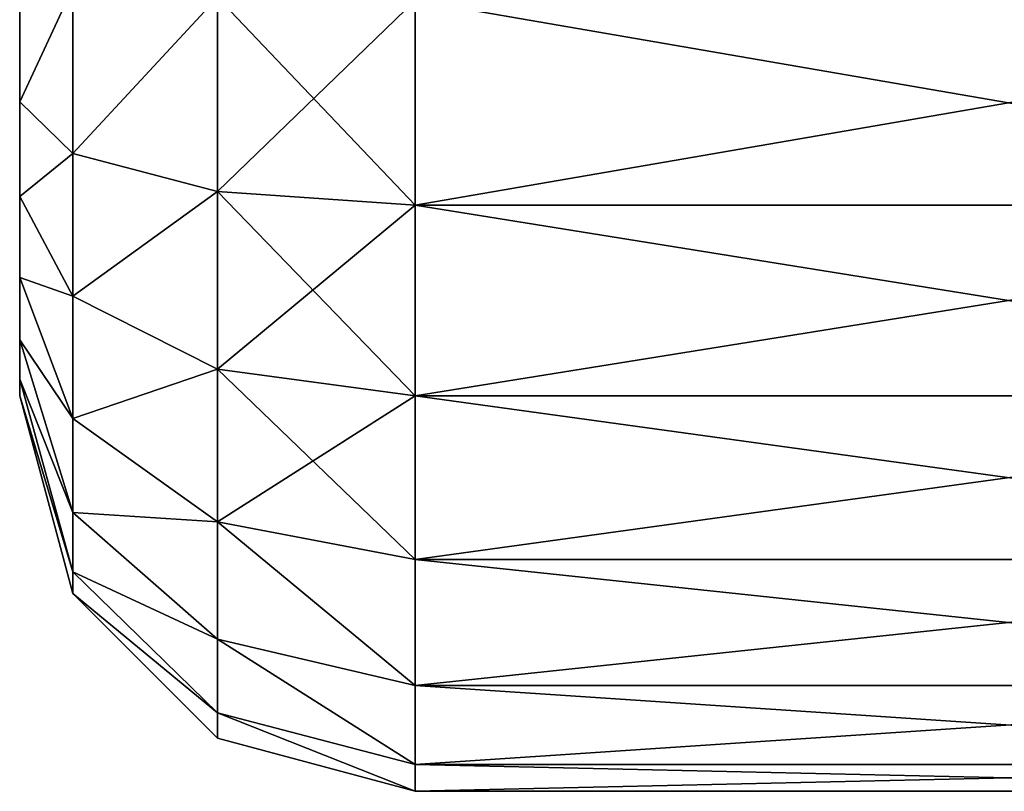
# Model space of a CAD drawing. Extents: x 8 to 690, y 8 to 312.
# Tile 234 of 256: x 665.01 to 667.49, y 140.81 to 142.77. Entities that reach past the tile are written whole.
import ezdxf

# ---------------------------------------------------------------- set-up
doc = ezdxf.new("R2010")
doc.units = 0
doc.layers.get('0').update_dxf_attribs({"color": 13, "linetype": 'CONTINUOUS'})

# ---------------------------------------------------------------- blocks, each defined once
blk = doc.blocks.new('SKP985B')
for p, q in [((664.2975, 147.2673, 11.7258), (664.2975, 147.5894, 11.7682)), ((664.2975, 147.5894, -0.2318), (664.2975, 147.2673, -0.1894)), ((664.4315, 147.1368, 12.2129), (664.4315, 147.5567, 12.2682)), ((664.4315, 147.5567, -0.7318), (664.4315, 147.1368, -0.6766)), ((664.7975, 147.0412, 12.5695), (664.7975, 147.5327, 12.6342)), ((664.7975, 147.5327, -1.0979), (664.7975, 147.0412, -1.0332)), ((665.2975, 147.5239, 12.7682), (665.2975, 147.0063, 12.7)), ((665.2975, 147.0063, -1.1637), (665.2975, 147.5239, -1.2318)), ((664.2975, 147.0282, 11.6267), (664.2975, 147.2673, 11.7258)), ((664.2975, 147.2673, -0.1894), (664.2975, 147.0282, -0.0904)), ((664.4315, 147.1368, 12.2129), (664.2975, 147.2673, 11.7258)), ((664.4315, 147.1368, -0.6766), (664.2975, 147.2673, -0.1894)), ((664.4315, 146.7761, 12.0635), (664.4315, 147.1368, 12.2129)), ((664.4315, 147.1368, -0.6766), (664.4315, 146.7761, -0.5271)), ((664.7975, 147.0412, 12.5695), (664.4315, 147.1368, 12.2129)), ((664.7975, 147.0412, -1.0332), (664.4315, 147.1368, -0.6766)), ((664.2975, 146.8229, 11.4692), (664.2975, 147.0282, 11.6267)), ((664.2975, 147.0282, -0.0904), (664.2975, 146.8229, 0.0672)), ((664.4315, 146.7761, 12.0635), (664.2975, 147.0282, 11.6267)), ((664.4315, 146.7761, -0.5271), (664.2975, 147.0282, -0.0904)), ((664.7975, 146.5914, 12.3832), (664.7975, 147.0412, 12.5695)), ((664.7975, 147.0412, -1.0332), (664.7975, 146.5914, -0.8469)), ((664.7975, 147.0412, 12.5695), (665.2975, 147.0063, 12.7)), ((664.7975, 147.0412, -1.0332), (665.2975, 147.0063, -1.1637)), ((665.2975, 147.0063, 12.7), (668.2975, 147.0063, 12.7)), ((665.2975, 147.0063, 12.7), (665.2975, 146.5239, 12.5002)), ((665.2975, 146.5239, -0.9639), (665.2975, 147.0063, -1.1637)), ((665.2975, 147.0063, -1.1637), (668.2975, 147.0063, -1.1637)), ((664.2975, 146.8229, 0.0672), (664.2975, 146.6653, 0.2725)), ((664.2975, 146.6653, 11.2638), (664.2975, 146.8229, 11.4692)), ((664.2975, 146.8229, 0.0672), (664.4315, 146.4663, -0.2895)), ((664.4315, 146.4663, 11.8258), (664.2975, 146.8229, 11.4692)), ((664.4315, 146.4663, 11.8258), (664.4315, 146.7761, 12.0635)), ((664.4315, 146.7761, -0.5271), (664.4315, 146.4663, -0.2895)), ((664.7975, 146.5914, 12.3832), (664.4315, 146.7761, 12.0635)), ((664.7975, 146.5914, -0.8469), (664.4315, 146.7761, -0.5271)), ((664.2975, 146.6653, 0.2725), (664.2975, 146.5663, 0.5116)), ((664.2975, 146.5663, 11.0247), (664.2975, 146.6653, 11.2638)), ((664.4315, 146.2286, 0.0203), (664.2975, 146.6653, 0.2725)), ((664.4315, 146.2286, 11.516), (664.2975, 146.6653, 11.2638)), ((664.7975, 146.2052, 12.0868), (664.7975, 146.5914, 12.3832)), ((664.7975, 146.5914, -0.8469), (664.7975, 146.2052, -0.5505)), ((664.7975, 146.5914, 12.3832), (665.2975, 146.5239, 12.5002)), ((664.7975, 146.5914, -0.8469), (665.2975, 146.5239, -0.9639)), ((664.2975, 146.5663, 0.5116), (664.2975, 146.5239, 0.8337)), ((664.2975, 146.5239, 10.7026), (664.2975, 146.5663, 11.0247)), ((664.4315, 146.0792, 0.381), (664.2975, 146.5663, 0.5116)), ((664.4315, 146.0792, 11.1553), (664.2975, 146.5663, 11.0247)), ((664.2975, 146.5239, 0.8337), (664.2975, 146.5239, 10.7026)), ((664.4315, 146.0239, 0.8009), (664.2975, 146.5239, 0.8337)), ((664.4315, 146.0239, 10.7354), (664.2975, 146.5239, 10.7026)), ((665.2975, 146.5239, 12.5002), (668.2975, 146.5239, 12.5002)), ((665.2975, 146.5239, 12.5002), (665.2975, 146.1097, 12.1824)), ((665.2975, 146.1097, -0.6461), (665.2975, 146.5239, -0.9639)), ((665.2975, 146.5239, -0.9639), (668.2975, 146.5239, -0.9639)), ((664.4315, 146.4663, -0.2895), (664.4315, 146.2286, 0.0203)), ((664.4315, 146.2286, 11.516), (664.4315, 146.4663, 11.8258)), ((664.4315, 146.4663, -0.2895), (664.7975, 146.2052, -0.5505)), ((664.7975, 146.2052, 12.0868), (664.4315, 146.4663, 11.8258)), ((664.4315, 146.2286, 0.0203), (664.4315, 146.0792, 0.381)), ((664.4315, 146.0792, 11.1553), (664.4315, 146.2286, 11.516)), ((664.7975, 145.9089, -0.1643), (664.4315, 146.2286, 0.0203)), ((664.7975, 145.9089, 11.7006), (664.4315, 146.2286, 11.516)), ((664.7975, 146.2052, -0.5505), (664.7975, 145.9089, -0.1643)), ((664.7975, 145.9089, 11.7006), (664.7975, 146.2052, 12.0868)), ((665.2975, 146.1097, 12.1824), (664.7975, 146.2052, 12.0868)), ((664.7975, 146.2052, -0.5505), (665.2975, 146.1097, -0.6461)), ((668.2975, 146.1097, 12.1824), (665.2975, 146.1097, 12.1824)), ((665.2975, 146.1097, 12.1824), (665.2975, 145.7918, 11.7682)), ((665.2975, 146.1097, -0.6461), (668.2975, 146.1097, -0.6461)), ((665.2975, 145.7918, -0.2318), (665.2975, 146.1097, -0.6461)), ((664.4315, 146.0792, 0.381), (664.4315, 146.0239, 0.8009)), ((664.4315, 146.0239, 10.7354), (664.4315, 146.0792, 11.1553)), ((664.7975, 145.7226, 0.2855), (664.4315, 146.0792, 0.381)), ((664.7975, 145.7226, 11.2508), (664.4315, 146.0792, 11.1553)), ((664.4315, 146.0239, 0.8009), (664.4315, 146.0239, 10.7354)), ((664.7975, 145.6579, 0.7769), (664.4315, 146.0239, 0.8009)), ((664.7975, 145.6579, 10.7594), (664.4315, 146.0239, 10.7354)), ((664.7975, 145.9089, -0.1643), (664.7975, 145.7226, 0.2855)), ((664.7975, 145.7226, 11.2508), (664.7975, 145.9089, 11.7006)), ((664.7975, 145.9089, 11.7006), (665.2975, 145.7918, 11.7682)), ((664.7975, 145.9089, -0.1643), (665.2975, 145.7918, -0.2318)), ((665.2975, 145.7918, 11.7682), (668.2975, 145.7918, 11.7682)), ((665.2975, 145.7918, 11.7682), (665.2975, 145.592, 11.2858)), ((665.2975, 145.7918, -0.2318), (668.2975, 145.7918, -0.2318)), ((665.2975, 145.592, 0.2505), (665.2975, 145.7918, -0.2318)), ((664.7975, 145.7226, 0.2855), (664.7975, 145.6579, 0.7769)), ((664.7975, 145.6579, 10.7594), (664.7975, 145.7226, 11.2508)), ((664.7975, 145.7226, 11.2508), (665.2975, 145.592, 11.2858)), ((664.7975, 145.7226, 0.2855), (665.2975, 145.592, 0.2505)), ((664.7975, 145.6579, 0.7769), (664.7975, 145.6579, 10.7594)), ((664.7975, 145.6579, 10.7594), (665.2975, 145.5239, 10.7682)), ((664.7975, 145.6579, 0.7769), (665.2975, 145.5239, 0.7682)), ((665.2975, 145.592, 11.2858), (668.2975, 145.592, 11.2858)), ((665.2975, 145.592, 11.2858), (665.2975, 145.5239, 10.7682)), ((665.2975, 145.592, 0.2505), (668.2975, 145.592, 0.2505)), ((665.2975, 145.5239, 0.7682), (665.2975, 145.592, 0.2505)), ((665.2975, 145.5239, 10.7682), (668.2975, 145.5239, 10.7682)), ((665.2975, 145.5239, 0.7682), (668.2975, 145.5239, 0.7682)), ((665.2975, 145.5239, 10.7682), (665.2975, 145.5239, 0.7682))]:
    blk.add_line(p, q)
at = {"color": 7}
mesh = blk.add_polyface(dxfattribs=at)
corners = [(664.2975, 146.5663, 11.0247), (664.2975, 146.5239, 0.8337), (664.2975, 146.5239, 10.7026), (664.2975, 146.5663, 0.5116), (664.2975, 146.6653, 11.2638), (664.2975, 146.6653, 0.2725), (664.2975, 146.8229, 11.4692), (664.2975, 146.8229, 0.0672), (664.2975, 147.0282, 11.6267), (664.2975, 147.0282, -0.0904), (664.2975, 147.2673, 11.7258), (664.2975, 147.2673, -0.1894), (664.2975, 147.5894, 11.7682), (664.2975, 147.5239, 8.7682), (664.2975, 147.592, 9.2858), (664.2975, 147.7919, 9.7682), (664.2975, 148.1097, 10.1824), (664.2975, 148.5239, 10.5002), (664.2975, 149.0063, 10.7), (664.2975, 149.5239, 10.7682), (664.2975, 182.2721, 11.7682), (664.2975, 180.3376, 10.7682), (664.2975, 180.8552, 10.7), (664.2975, 181.3376, 10.5002), (664.2975, 181.7518, 10.1824), (664.2975, 182.0697, 9.7682), (664.2975, 182.2695, 9.2858), (664.2975, 182.3376, 8.7682), (664.2975, 182.3376, 10.7682), (664.2975, 182.5942, 11.7258), (664.2975, 182.3376, 2.7682), (664.2975, 182.3376, 0.7682), (664.2975, 147.5239, 2.7682), (664.2975, 147.5894, -0.2318), (664.2975, 147.592, 2.2505), (664.2975, 147.7919, 1.7682), (664.2975, 148.1097, 1.3539), (664.2975, 148.5239, 1.0361), (664.2975, 149.0063, 0.8363), (664.2975, 149.5239, 0.7682), (664.2975, 182.2721, -0.2318), (664.2975, 180.3376, 0.7682), (664.2975, 180.8552, 0.8363), (664.2975, 181.3376, 1.0361), (664.2975, 181.7518, 1.3539), (664.2975, 182.0697, 1.7682), (664.2975, 182.2695, 2.2505), (664.2975, 182.5942, -0.1894), (664.2975, 182.8333, 11.6267), (664.2975, 182.8333, -0.0904), (664.2975, 183.0386, 11.4692), (664.2975, 183.0386, 0.0672), (664.2975, 183.1962, 11.2638), (664.2975, 183.1962, 0.2725), (664.2975, 183.2952, 11.0247), (664.2975, 183.2952, 0.5116), (664.2975, 183.3376, 10.7026), (664.2975, 183.3376, 0.8337)]
mesh.append_faces([[corners[k] for k in face] for face in [(0, 1, 2), (55, 56, 57)]], dxfattribs={"vtx0": -1, "color": 7})
mesh.append_faces([[corners[k] for k in face] for face in [(1, 0, 3), (3, 4, 5), (5, 6, 7), (7, 8, 9), (9, 10, 11), (13, 12, 14), (14, 12, 15), (15, 12, 16), (16, 12, 17), (17, 12, 18), (18, 12, 19), (19, 20, 21), (21, 20, 22), (22, 20, 23), (23, 20, 24), (24, 20, 25), (25, 20, 26), (26, 20, 27), (29, 28, 20), (27, 29, 30), (11, 32, 33), (32, 11, 13), (33, 39, 40), (40, 31, 47), (47, 48, 49), (49, 50, 51), (51, 52, 53), (53, 54, 55)]], dxfattribs={"vtx0": -1, "vtx1": -1, "color": 7})
mesh.append_faces([[corners[k] for k in face] for face in [(11, 12, 13), (27, 20, 28), (28, 29, 27), (30, 29, 31), (40, 30, 31), (47, 31, 29)]], dxfattribs={"vtx0": -1, "vtx1": -1, "vtx2": -1, "color": 7})
mesh.append_faces([[corners[k] for k in face] for face in [(3, 0, 4), (5, 4, 6), (7, 6, 8), (9, 8, 10), (11, 10, 12), (19, 12, 20), (33, 32, 34), (33, 34, 35), (33, 35, 36), (33, 36, 37), (33, 37, 38), (33, 38, 39), (40, 39, 41), (40, 41, 42), (40, 42, 43), (40, 43, 44), (40, 44, 45), (40, 45, 46), (40, 46, 30), (47, 29, 48), (49, 48, 50), (51, 50, 52), (53, 52, 54), (55, 54, 56)]], dxfattribs={"vtx0": -1, "vtx2": -1, "color": 7})
mesh = blk.add_polyface(dxfattribs=at)
corners = [(664.4315, 147.5567, 12.2682), (664.2975, 147.2673, 11.7258), (664.4315, 147.1368, 12.2129), (664.2975, 147.5894, 11.7682)]
mesh.append_faces([[corners[k] for k in face] for face in [(0, 1, 2), (1, 0, 3)]], dxfattribs={"vtx0": -1, "color": 7})
mesh = blk.add_polyface(dxfattribs=at)
corners = [(664.2975, 147.2673, -0.1894), (664.4315, 147.5567, -0.7318), (664.4315, 147.1368, -0.6766), (664.2975, 147.5894, -0.2318)]
mesh.append_faces([[corners[k] for k in face] for face in [(0, 1, 2), (1, 0, 3)]], dxfattribs={"vtx0": -1, "color": 7})
mesh = blk.add_polyface(dxfattribs=at)
corners = [(664.7975, 147.5327, 12.6342), (664.4315, 147.1368, 12.2129), (664.7975, 147.0412, 12.5695), (664.4315, 147.5567, 12.2682)]
mesh.append_faces([[corners[k] for k in face] for face in [(0, 1, 2), (1, 0, 3)]], dxfattribs={"vtx0": -1, "color": 7})
mesh = blk.add_polyface(dxfattribs=at)
corners = [(664.4315, 147.1368, -0.6766), (664.7975, 147.5327, -1.0979), (664.7975, 147.0412, -1.0332), (664.4315, 147.5567, -0.7318)]
mesh.append_faces([[corners[k] for k in face] for face in [(0, 1, 2), (1, 0, 3)]], dxfattribs={"vtx0": -1, "color": 7})
mesh = blk.add_polyface(dxfattribs=at)
corners = [(665.2975, 147.0063, 12.7), (664.7975, 147.5327, 12.6342), (664.7975, 147.0412, 12.5695), (665.2975, 147.5239, 12.7682)]
mesh.append_faces([[corners[k] for k in face] for face in [(0, 1, 2), (1, 0, 3)]], dxfattribs={"vtx0": -1, "color": 7})
mesh = blk.add_polyface(dxfattribs=at)
corners = [(665.2975, 147.5239, -1.2318), (664.7975, 147.0412, -1.0332), (664.7975, 147.5327, -1.0979), (665.2975, 147.0063, -1.1637)]
mesh.append_faces([[corners[k] for k in face] for face in [(0, 1, 2), (1, 0, 3)]], dxfattribs={"vtx0": -1, "color": 7})
mesh = blk.add_polyface(dxfattribs=at)
corners = [(668.2975, 147.0063, 12.7), (665.2975, 147.5239, 12.7682), (665.2975, 147.0063, 12.7), (668.2975, 147.5239, 12.7682)]
mesh.append_faces([[corners[k] for k in face] for face in [(0, 1, 2), (1, 0, 3)]], dxfattribs={"vtx0": -1, "color": 7})
mesh = blk.add_polyface(dxfattribs=at)
corners = [(668.2975, 147.5239, -1.2318), (665.2975, 147.0063, -1.1637), (665.2975, 147.5239, -1.2318), (668.2975, 147.0063, -1.1637)]
mesh.append_faces([[corners[k] for k in face] for face in [(0, 1, 2), (1, 0, 3)]], dxfattribs={"vtx0": -1, "color": 7})
mesh = blk.add_polyface(dxfattribs=at)
corners = [(664.4315, 147.1368, 12.2129), (664.2975, 147.0282, 11.6267), (664.4315, 146.7761, 12.0635), (664.2975, 147.2673, 11.7258)]
mesh.append_faces([[corners[k] for k in face] for face in [(0, 1, 2), (1, 0, 3)]], dxfattribs={"vtx0": -1, "color": 7})
mesh = blk.add_polyface(dxfattribs=at)
corners = [(664.2975, 147.0282, -0.0904), (664.4315, 147.1368, -0.6766), (664.4315, 146.7761, -0.5271), (664.2975, 147.2673, -0.1894)]
mesh.append_faces([[corners[k] for k in face] for face in [(0, 1, 2), (1, 0, 3)]], dxfattribs={"vtx0": -1, "color": 7})
mesh = blk.add_polyface(dxfattribs=at)
corners = [(664.7975, 147.0412, 12.5695), (664.4315, 146.7761, 12.0635), (664.7975, 146.5914, 12.3832), (664.4315, 147.1368, 12.2129)]
mesh.append_faces([[corners[k] for k in face] for face in [(0, 1, 2), (1, 0, 3)]], dxfattribs={"vtx0": -1, "color": 7})
mesh = blk.add_polyface(dxfattribs=at)
corners = [(664.4315, 146.7761, -0.5271), (664.7975, 147.0412, -1.0332), (664.7975, 146.5914, -0.8469), (664.4315, 147.1368, -0.6766)]
mesh.append_faces([[corners[k] for k in face] for face in [(0, 1, 2), (1, 0, 3)]], dxfattribs={"vtx0": -1, "color": 7})
mesh = blk.add_polyface(dxfattribs=at)
corners = [(664.4315, 146.7761, 12.0635), (664.2975, 146.8229, 11.4692), (664.4315, 146.4663, 11.8258), (664.2975, 147.0282, 11.6267)]
mesh.append_faces([[corners[k] for k in face] for face in [(0, 1, 2), (1, 0, 3)]], dxfattribs={"vtx0": -1, "color": 7})
mesh = blk.add_polyface(dxfattribs=at)
corners = [(664.2975, 146.8229, 0.0672), (664.4315, 146.7761, -0.5271), (664.4315, 146.4663, -0.2895), (664.2975, 147.0282, -0.0904)]
mesh.append_faces([[corners[k] for k in face] for face in [(0, 1, 2), (1, 0, 3)]], dxfattribs={"vtx0": -1, "color": 7})
mesh = blk.add_polyface(dxfattribs=at)
corners = [(665.2975, 146.5239, 12.5002), (664.7975, 147.0412, 12.5695), (664.7975, 146.5914, 12.3832), (665.2975, 147.0063, 12.7)]
mesh.append_faces([[corners[k] for k in face] for face in [(0, 1, 2), (1, 0, 3)]], dxfattribs={"vtx0": -1, "color": 7})
mesh = blk.add_polyface(dxfattribs=at)
corners = [(665.2975, 147.0063, -1.1637), (664.7975, 146.5914, -0.8469), (664.7975, 147.0412, -1.0332), (665.2975, 146.5239, -0.9639)]
mesh.append_faces([[corners[k] for k in face] for face in [(0, 1, 2), (1, 0, 3)]], dxfattribs={"vtx0": -1, "color": 7})
mesh = blk.add_polyface(dxfattribs=at)
corners = [(668.2975, 146.5239, 12.5002), (665.2975, 147.0063, 12.7), (665.2975, 146.5239, 12.5002), (668.2975, 147.0063, 12.7)]
mesh.append_faces([[corners[k] for k in face] for face in [(0, 1, 2), (1, 0, 3)]], dxfattribs={"vtx0": -1, "color": 7})
mesh = blk.add_polyface(dxfattribs=at)
corners = [(668.2975, 147.0063, -1.1637), (665.2975, 146.5239, -0.9639), (665.2975, 147.0063, -1.1637), (668.2975, 146.5239, -0.9639)]
mesh.append_faces([[corners[k] for k in face] for face in [(0, 1, 2), (1, 0, 3)]], dxfattribs={"vtx0": -1, "color": 7})
mesh = blk.add_polyface(dxfattribs=at)
corners = [(664.2975, 146.6653, 0.2725), (664.4315, 146.4663, -0.2895), (664.4315, 146.2286, 0.0203), (664.2975, 146.8229, 0.0672)]
mesh.append_faces([[corners[k] for k in face] for face in [(0, 1, 2), (1, 0, 3)]], dxfattribs={"vtx0": -1, "color": 7})
mesh = blk.add_polyface(dxfattribs=at)
corners = [(664.4315, 146.4663, 11.8258), (664.2975, 146.6653, 11.2638), (664.4315, 146.2286, 11.516), (664.2975, 146.8229, 11.4692)]
mesh.append_faces([[corners[k] for k in face] for face in [(0, 1, 2), (1, 0, 3)]], dxfattribs={"vtx0": -1, "color": 7})
mesh = blk.add_polyface(dxfattribs=at)
corners = [(664.7975, 146.5914, 12.3832), (664.4315, 146.4663, 11.8258), (664.7975, 146.2052, 12.0868), (664.4315, 146.7761, 12.0635)]
mesh.append_faces([[corners[k] for k in face] for face in [(0, 1, 2), (1, 0, 3)]], dxfattribs={"vtx0": -1, "color": 7})
mesh = blk.add_polyface(dxfattribs=at)
corners = [(664.4315, 146.4663, -0.2895), (664.7975, 146.5914, -0.8469), (664.7975, 146.2052, -0.5505), (664.4315, 146.7761, -0.5271)]
mesh.append_faces([[corners[k] for k in face] for face in [(0, 1, 2), (1, 0, 3)]], dxfattribs={"vtx0": -1, "color": 7})
mesh = blk.add_polyface(dxfattribs=at)
corners = [(664.2975, 146.5663, 0.5116), (664.4315, 146.2286, 0.0203), (664.4315, 146.0792, 0.381), (664.2975, 146.6653, 0.2725)]
mesh.append_faces([[corners[k] for k in face] for face in [(0, 1, 2), (1, 0, 3)]], dxfattribs={"vtx0": -1, "color": 7})
mesh = blk.add_polyface(dxfattribs=at)
corners = [(664.4315, 146.2286, 11.516), (664.2975, 146.5663, 11.0247), (664.4315, 146.0792, 11.1553), (664.2975, 146.6653, 11.2638)]
mesh.append_faces([[corners[k] for k in face] for face in [(0, 1, 2), (1, 0, 3)]], dxfattribs={"vtx0": -1, "color": 7})
mesh = blk.add_polyface(dxfattribs=at)
corners = [(665.2975, 146.1097, 12.1824), (664.7975, 146.5914, 12.3832), (664.7975, 146.2052, 12.0868), (665.2975, 146.5239, 12.5002)]
mesh.append_faces([[corners[k] for k in face] for face in [(0, 1, 2), (1, 0, 3)]], dxfattribs={"vtx0": -1, "color": 7})
mesh = blk.add_polyface(dxfattribs=at)
corners = [(665.2975, 146.5239, -0.9639), (664.7975, 146.2052, -0.5505), (664.7975, 146.5914, -0.8469), (665.2975, 146.1097, -0.6461)]
mesh.append_faces([[corners[k] for k in face] for face in [(0, 1, 2), (1, 0, 3)]], dxfattribs={"vtx0": -1, "color": 7})
mesh = blk.add_polyface(dxfattribs=at)
corners = [(664.2975, 146.5239, 0.8337), (664.4315, 146.0792, 0.381), (664.4315, 146.0239, 0.8009), (664.2975, 146.5663, 0.5116)]
mesh.append_faces([[corners[k] for k in face] for face in [(0, 1, 2), (1, 0, 3)]], dxfattribs={"vtx0": -1, "color": 7})
mesh = blk.add_polyface(dxfattribs=at)
corners = [(664.4315, 146.0792, 11.1553), (664.2975, 146.5239, 10.7026), (664.4315, 146.0239, 10.7354), (664.2975, 146.5663, 11.0247)]
mesh.append_faces([[corners[k] for k in face] for face in [(0, 1, 2), (1, 0, 3)]], dxfattribs={"vtx0": -1, "color": 7})
mesh = blk.add_polyface(dxfattribs=at)
corners = [(664.2975, 146.5239, 10.7026), (664.4315, 146.0239, 0.8009), (664.4315, 146.0239, 10.7354), (664.2975, 146.5239, 0.8337)]
mesh.append_faces([[corners[k] for k in face] for face in [(0, 1, 2), (1, 0, 3)]], dxfattribs={"vtx0": -1, "color": 7})
mesh = blk.add_polyface(dxfattribs=at)
corners = [(668.2975, 146.1097, 12.1824), (665.2975, 146.5239, 12.5002), (665.2975, 146.1097, 12.1824), (668.2975, 146.5239, 12.5002)]
mesh.append_faces([[corners[k] for k in face] for face in [(0, 1, 2), (1, 0, 3)]], dxfattribs={"vtx0": -1, "color": 7})
mesh = blk.add_polyface(dxfattribs=at)
corners = [(668.2975, 146.5239, -0.9639), (665.2975, 146.1097, -0.6461), (665.2975, 146.5239, -0.9639), (668.2975, 146.1097, -0.6461)]
mesh.append_faces([[corners[k] for k in face] for face in [(0, 1, 2), (1, 0, 3)]], dxfattribs={"vtx0": -1, "color": 7})
mesh = blk.add_polyface(dxfattribs=at)
corners = [(664.4315, 146.2286, 0.0203), (664.7975, 146.2052, -0.5505), (664.7975, 145.9089, -0.1643), (664.4315, 146.4663, -0.2895)]
mesh.append_faces([[corners[k] for k in face] for face in [(0, 1, 2), (1, 0, 3)]], dxfattribs={"vtx0": -1, "color": 7})
mesh = blk.add_polyface(dxfattribs=at)
corners = [(664.7975, 146.2052, 12.0868), (664.4315, 146.2286, 11.516), (664.7975, 145.9089, 11.7006), (664.4315, 146.4663, 11.8258)]
mesh.append_faces([[corners[k] for k in face] for face in [(0, 1, 2), (1, 0, 3)]], dxfattribs={"vtx0": -1, "color": 7})
mesh = blk.add_polyface(dxfattribs=at)
corners = [(664.4315, 146.0792, 0.381), (664.7975, 145.9089, -0.1643), (664.7975, 145.7226, 0.2855), (664.4315, 146.2286, 0.0203)]
mesh.append_faces([[corners[k] for k in face] for face in [(0, 1, 2), (1, 0, 3)]], dxfattribs={"vtx0": -1, "color": 7})
mesh = blk.add_polyface(dxfattribs=at)
corners = [(664.7975, 145.9089, 11.7006), (664.4315, 146.0792, 11.1553), (664.7975, 145.7226, 11.2508), (664.4315, 146.2286, 11.516)]
mesh.append_faces([[corners[k] for k in face] for face in [(0, 1, 2), (1, 0, 3)]], dxfattribs={"vtx0": -1, "color": 7})
mesh = blk.add_polyface(dxfattribs=at)
corners = [(665.2975, 145.7918, 11.7682), (664.7975, 146.2052, 12.0868), (664.7975, 145.9089, 11.7006), (665.2975, 146.1097, 12.1824)]
mesh.append_faces([[corners[k] for k in face] for face in [(0, 1, 2), (1, 0, 3)]], dxfattribs={"vtx0": -1, "color": 7})
mesh = blk.add_polyface(dxfattribs=at)
corners = [(665.2975, 145.7918, -0.2318), (664.7975, 146.2052, -0.5505), (665.2975, 146.1097, -0.6461), (664.7975, 145.9089, -0.1643)]
mesh.append_faces([[corners[k] for k in face] for face in [(0, 1, 2), (1, 0, 3)]], dxfattribs={"vtx0": -1, "color": 7})
mesh = blk.add_polyface(dxfattribs=at)
corners = [(668.2975, 146.1097, 12.1824), (665.2975, 145.7918, 11.7682), (668.2975, 145.7918, 11.7682), (665.2975, 146.1097, 12.1824)]
mesh.append_faces([[corners[k] for k in face] for face in [(0, 1, 2), (1, 0, 3)]], dxfattribs={"vtx0": -1, "color": 7})
mesh = blk.add_polyface(dxfattribs=at)
corners = [(668.2975, 145.7918, -0.2318), (665.2975, 146.1097, -0.6461), (668.2975, 146.1097, -0.6461), (665.2975, 145.7918, -0.2318)]
mesh.append_faces([[corners[k] for k in face] for face in [(0, 1, 2), (1, 0, 3)]], dxfattribs={"vtx0": -1, "color": 7})
mesh = blk.add_polyface(dxfattribs=at)
corners = [(664.4315, 146.0239, 0.8009), (664.7975, 145.7226, 0.2855), (664.7975, 145.6579, 0.7769), (664.4315, 146.0792, 0.381)]
mesh.append_faces([[corners[k] for k in face] for face in [(0, 1, 2), (1, 0, 3)]], dxfattribs={"vtx0": -1, "color": 7})
mesh = blk.add_polyface(dxfattribs=at)
corners = [(664.7975, 145.7226, 11.2508), (664.4315, 146.0239, 10.7354), (664.7975, 145.6579, 10.7594), (664.4315, 146.0792, 11.1553)]
mesh.append_faces([[corners[k] for k in face] for face in [(0, 1, 2), (1, 0, 3)]], dxfattribs={"vtx0": -1, "color": 7})
mesh = blk.add_polyface(dxfattribs=at)
corners = [(664.7975, 145.6579, 10.7594), (664.4315, 146.0239, 0.8009), (664.7975, 145.6579, 0.7769), (664.4315, 146.0239, 10.7354)]
mesh.append_faces([[corners[k] for k in face] for face in [(0, 1, 2), (1, 0, 3)]], dxfattribs={"vtx0": -1, "color": 7})
mesh = blk.add_polyface(dxfattribs=at)
corners = [(665.2975, 145.592, 11.2858), (664.7975, 145.9089, 11.7006), (664.7975, 145.7226, 11.2508), (665.2975, 145.7918, 11.7682)]
mesh.append_faces([[corners[k] for k in face] for face in [(0, 1, 2), (1, 0, 3)]], dxfattribs={"vtx0": -1, "color": 7})
mesh = blk.add_polyface(dxfattribs=at)
corners = [(665.2975, 145.592, 0.2505), (664.7975, 145.9089, -0.1643), (665.2975, 145.7918, -0.2318), (664.7975, 145.7226, 0.2855)]
mesh.append_faces([[corners[k] for k in face] for face in [(0, 1, 2), (1, 0, 3)]], dxfattribs={"vtx0": -1, "color": 7})
mesh = blk.add_polyface(dxfattribs=at)
corners = [(668.2975, 145.7918, 11.7682), (665.2975, 145.592, 11.2858), (668.2975, 145.592, 11.2858), (665.2975, 145.7918, 11.7682)]
mesh.append_faces([[corners[k] for k in face] for face in [(0, 1, 2), (1, 0, 3)]], dxfattribs={"vtx0": -1, "color": 7})
mesh = blk.add_polyface(dxfattribs=at)
corners = [(668.2975, 145.592, 0.2505), (665.2975, 145.7918, -0.2318), (668.2975, 145.7918, -0.2318), (665.2975, 145.592, 0.2505)]
mesh.append_faces([[corners[k] for k in face] for face in [(0, 1, 2), (1, 0, 3)]], dxfattribs={"vtx0": -1, "color": 7})
mesh = blk.add_polyface(dxfattribs=at)
corners = [(665.2975, 145.5239, 10.7682), (664.7975, 145.7226, 11.2508), (664.7975, 145.6579, 10.7594), (665.2975, 145.592, 11.2858)]
mesh.append_faces([[corners[k] for k in face] for face in [(0, 1, 2), (1, 0, 3)]], dxfattribs={"vtx0": -1, "color": 7})
mesh = blk.add_polyface(dxfattribs=at)
corners = [(665.2975, 145.5239, 0.7682), (664.7975, 145.7226, 0.2855), (665.2975, 145.592, 0.2505), (664.7975, 145.6579, 0.7769)]
mesh.append_faces([[corners[k] for k in face] for face in [(0, 1, 2), (1, 0, 3)]], dxfattribs={"vtx0": -1, "color": 7})
mesh = blk.add_polyface(dxfattribs=at)
corners = [(665.2975, 145.5239, 10.7682), (664.7975, 145.6579, 0.7769), (665.2975, 145.5239, 0.7682), (664.7975, 145.6579, 10.7594)]
mesh.append_faces([[corners[k] for k in face] for face in [(0, 1, 2), (1, 0, 3)]], dxfattribs={"vtx0": -1, "color": 7})
mesh = blk.add_polyface(dxfattribs=at)
corners = [(668.2975, 145.592, 11.2858), (665.2975, 145.5239, 10.7682), (668.2975, 145.5239, 10.7682), (665.2975, 145.592, 11.2858)]
mesh.append_faces([[corners[k] for k in face] for face in [(0, 1, 2), (1, 0, 3)]], dxfattribs={"vtx0": -1, "color": 7})
mesh = blk.add_polyface(dxfattribs=at)
corners = [(668.2975, 145.5239, 0.7682), (665.2975, 145.592, 0.2505), (668.2975, 145.592, 0.2505), (665.2975, 145.5239, 0.7682)]
mesh.append_faces([[corners[k] for k in face] for face in [(0, 1, 2), (1, 0, 3)]], dxfattribs={"vtx0": -1, "color": 7})
mesh = blk.add_polyface(dxfattribs=at)
corners = [(668.2975, 145.5239, 10.7682), (665.2975, 145.5239, 0.7682), (668.2975, 145.5239, 0.7682), (665.2975, 145.5239, 10.7682)]
mesh.append_faces([[corners[k] for k in face] for face in [(0, 1, 2), (1, 0, 3)]], dxfattribs={"vtx0": -1, "color": 7})

msp = doc.modelspace()

# ---------------------------------------------------------------- block references
msp.add_blockref('SKP985B', (0.7075, -4.7093))

doc.saveas('drawing.dxf')
